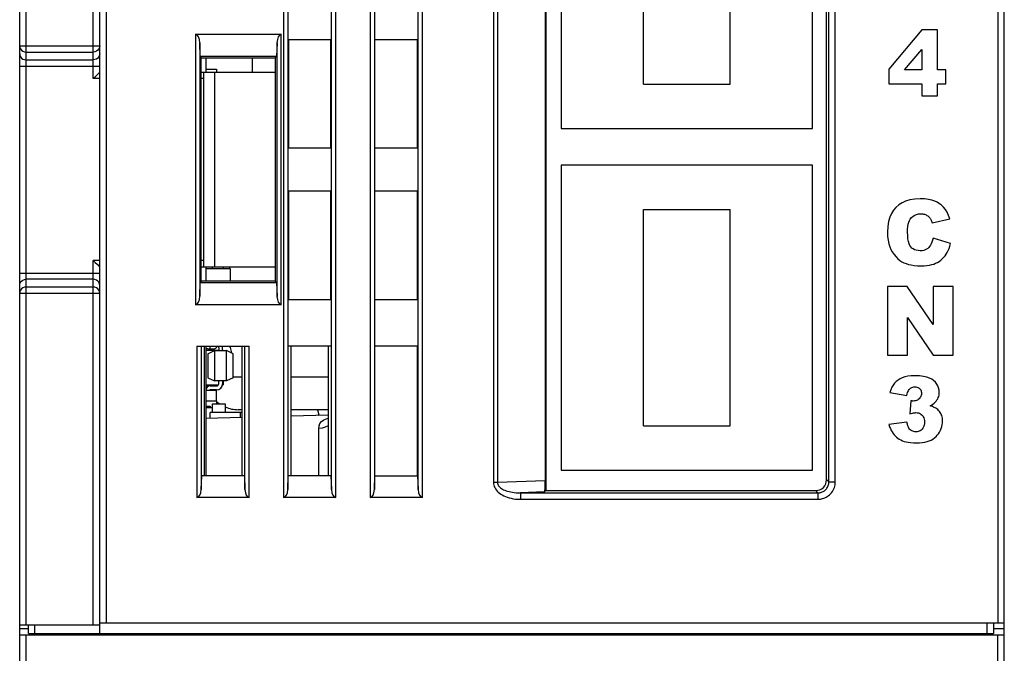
# Model space of a CAD drawing. Header units: millimetres. Extents: x 674 to 3111, y -226 to 595.
# Tile 8 of 47: x 2327 to 2372, y -26 to 3. Entities that reach past the tile are written whole.
import ezdxf

# ---------------------------------------------------------------- set-up
doc = ezdxf.new("R2010")
doc.units = ezdxf.units.MM
doc.header["$LTSCALE"] = 30.734
doc.layers.get('0').update_dxf_attribs({"linetype": 'CONTINUOUS'})
for name, color, linetype in [('02___PRT_ALL_AXES', 7, 'CONTINUOUS'), ('20_ALL_FEATURES', 7, 'CONTINUOUS'), ('ECAD_04022004', 7, 'CONTINUOUS'), ('ECAD_04022014', 7, 'CONTINUOUS'), ('ECAD_04022021', 7, 'CONTINUOUS'), ('ECAD_04050002', 7, 'CONTINUOUS'), ('ECAD_04070001', 7, 'CONTINUOUS'), ('ECAD_05011018', 7, 'CONTINUOUS'), ('ECAD_05020330', 7, 'CONTINUOUS'), ('ECAD_05025209', 7, 'CONTINUOUS'), ('ECAD_06012001', 7, 'CONTINUOUS'), ('ECAD_06012002', 7, 'CONTINUOUS'), ('ECAD_06015013', 7, 'CONTINUOUS'), ('ECAD_09020048', 7, 'CONTINUOUS'), ('ECAD_10011002', 7, 'CONTINUOUS')]:
    doc.layers.add(name, color=color, linetype=linetype)

msp = doc.modelspace()

# ---------------------------------------------------------------- linework, layer by layer
at = {"color": 7, "linetype": 'Continuous'}
for p, q in [((2326.885, -42.238), (2326.885, 101.857)), ((2327.185, -25.088), (2327.185, 101.857)), ((2372.085, 73.454), (2372.085, -24.988)), ((2372.385, -42.238), (2372.385, 73.454)), ((2345.493, -19.198), (2345.493, 24.685)), ((2345.293, -18.826), (2345.293, 24.235)), ((2343.078, 23.947), (2343.078, -19.198)), ((2341.493, -19.198), (2341.493, 23.462)), ((2343.277, 23.619), (2343.277, -18.826)), ((2341.293, -18.826), (2341.293, 23.012)), ((2330.285, 0.162), (2330.285, 22.632)), ((2330.585, -25.538), (2330.585, 22.632)), ((2339.078, 22.724), (2339.078, -19.198)), ((2339.277, 22.396), (2339.277, -18.826)), ((2330.885, 22.055), (2330.885, -24.988)), ((2351.195, 12.802), (2351.195, -18.879)), ((2348.782, 12.433), (2348.782, -18.51)), ((2348.967, 12.433), (2348.967, -18.51)), ((2351.175, 12.343), (2351.175, -18.419)), ((2364.17, -18.374), (2364.17, 12.297)), ((2364.275, -18.479), (2364.275, 12.402)), ((2364.575, -18.479), (2364.575, 12.402)), ((2351.915, 11.962), (2351.915, -2.138)), ((2363.515, -2.138), (2363.515, 11.962)), ((2355.715, -0.088), (2355.715, 9.912)), ((2359.715, -0.088), (2359.715, 9.912)), ((2368.574, 2.413), (2367.055, 0.608)), ((2369.3, 2.413), (2368.574, 2.413)), ((2369.3, 0.569), (2369.3, 2.413)), ((2335.013, 2.212), (2335.013, -10.288)), ((2335.013, 2.212), (2338.975, 2.212)), ((2338.776, 1.822), (2338.759, 1.186)), ((2338.776, -9.899), (2338.776, 1.822)), ((2338.975, -10.288), (2338.975, 2.212)), ((2341.285, 1.962), (2339.285, 1.962)), ((2339.306, 1.962), (2339.306, -3.038)), ((2341.264, -3.038), (2341.264, 1.962)), ((2345.285, 1.962), (2343.285, 1.962)), ((2343.299, -3.038), (2343.299, 1.962)), ((2345.271, -3.038), (2345.271, 1.962)), ((2326.885, 1.678), (2330.585, 1.678)), ((2327.185, 1.393), (2330.285, 1.393)), ((2335.225, 1.186), (2335.213, 1.817)), ((2335.213, 1.817), (2335.213, -9.894)), ((2367.77, 0.569), (2368.574, 1.513)), ((2368.574, 1.513), (2368.574, 0.569)), ((2327.185, 1.03), (2330.285, 1.03)), ((2335.225, 1.186), (2335.265, 1.133)), ((2338.759, 1.186), (2335.225, 1.186)), ((2335.265, -9.21), (2335.265, 1.133)), ((2338.707, 1.103), (2335.265, 1.105)), ((2335.485, 1.105), (2335.485, 0.462)), ((2337.635, 1.104), (2337.635, 0.462)), ((2338.759, 1.186), (2338.707, 1.133)), ((2338.707, -9.21), (2338.707, 1.133)), ((2326.885, 0.746), (2330.585, 0.746)), ((2335.265, 0.462), (2338.707, 0.462)), ((2335.385, 0.462), (2335.385, -8.538)), ((2335.885, 0.462), (2335.885, -8.538)), ((2367.055, 0.608), (2367.055, -0.078)), ((2368.574, 0.569), (2367.77, 0.569)), ((2369.677, 0.569), (2369.3, 0.569)), ((2369.677, -0.078), (2369.677, 0.569)), ((2330.585, 0.162), (2330.285, 0.162)), ((2335.385, 0.162), (2335.265, 0.162)), ((2355.715, -0.088), (2359.715, -0.088)), ((2367.055, -0.078), (2368.574, -0.078)), ((2368.574, -0.078), (2368.574, -0.638)), ((2369.3, -0.078), (2369.677, -0.078)), ((2369.3, -0.638), (2369.3, -0.078)), ((2368.574, -0.638), (2369.3, -0.638)), ((2351.915, -2.138), (2363.515, -2.138)), ((2339.285, -3.038), (2341.285, -3.038)), ((2343.285, -3.038), (2345.285, -3.038)), ((2351.915, -3.838), (2351.915, -17.938)), ((2363.515, -3.838), (2351.915, -3.838)), ((2363.515, -17.938), (2363.515, -3.838)), ((2341.285, -5.038), (2339.285, -5.038)), ((2339.306, -5.038), (2339.306, -10.038)), ((2341.264, -10.038), (2341.264, -5.038)), ((2345.285, -5.038), (2343.285, -5.038)), ((2343.299, -10.038), (2343.299, -5.038)), ((2345.271, -10.038), (2345.271, -5.038)), ((2355.715, -15.888), (2355.715, -5.888)), ((2355.715, -5.888), (2359.715, -5.888)), ((2359.715, -15.888), (2359.715, -5.888)), ((2369.056, -6.502), (2369.875, -6.32)), ((2369.904, -7.456), (2369.091, -7.21)), ((2330.285, -25.088), (2330.285, -8.238)), ((2330.585, -8.238), (2330.285, -8.238)), ((2335.385, -8.238), (2335.265, -8.238)), ((2335.265, -8.538), (2338.707, -8.538)), ((2335.485, -8.538), (2335.485, -9.181)), ((2326.885, -8.822), (2330.585, -8.822)), ((2330.285, -9.107), (2327.185, -9.107)), ((2330.285, -9.47), (2327.185, -9.47)), ((2335.213, -9.894), (2335.225, -9.262)), ((2335.265, -9.21), (2335.225, -9.262)), ((2335.225, -9.262), (2338.759, -9.262)), ((2335.265, -9.181), (2338.707, -9.18)), ((2338.759, -9.262), (2338.707, -9.21)), ((2338.759, -9.262), (2338.776, -9.899)), ((2367.903, -9.438), (2366.985, -9.438)), ((2366.985, -9.438), (2366.985, -12.618)), ((2369.1, -11.2), (2367.903, -9.438)), ((2370.027, -9.438), (2369.1, -9.438)), ((2369.1, -9.438), (2369.1, -11.2)), ((2370.027, -12.618), (2370.027, -9.438)), ((2326.885, -9.754), (2330.585, -9.754)), ((2338.975, -10.288), (2335.013, -10.288)), ((2339.285, -10.038), (2341.285, -10.038)), ((2343.285, -10.038), (2345.285, -10.038)), ((2367.91, -12.618), (2367.91, -10.874)), ((2367.91, -10.874), (2369.1, -12.618)), ((2335.078, -12.198), (2335.078, -19.198)), ((2335.078, -12.198), (2337.493, -12.198)), ((2335.277, -12.198), (2335.277, -18.826)), ((2335.407, -12.198), (2335.407, -18.198)), ((2335.485, -12.198), (2335.485, -18.198)), ((2337.163, -18.198), (2337.163, -12.198)), ((2337.293, -18.826), (2337.293, -12.198)), ((2337.493, -19.198), (2337.493, -12.198)), ((2341.285, -12.198), (2339.285, -12.198)), ((2339.41, -12.198), (2339.41, -18.198)), ((2341.16, -18.198), (2341.16, -12.198)), ((2345.285, -12.198), (2343.285, -12.198)), ((2343.299, -18.198), (2343.299, -12.198)), ((2345.271, -18.198), (2345.271, -12.198)), ((2366.985, -12.618), (2367.91, -12.618)), ((2369.1, -12.618), (2370.027, -12.618)), ((2367.1, -14.345), (2367.888, -14.486)), ((2368.068, -14.727), (2368.025, -15.323)), ((2341.16, -15.39), (2339.41, -15.435)), ((2337.163, -15.494), (2335.485, -15.538)), ((2355.715, -15.888), (2359.715, -15.888)), ((2367.888, -15.716), (2367.055, -15.826)), ((2340.706, -18.198), (2340.706, -16.004)), ((2335.277, -18.826), (2335.299, -18.198)), ((2337.271, -18.198), (2335.299, -18.198)), ((2337.271, -18.198), (2337.293, -18.826)), ((2339.277, -18.826), (2339.299, -18.198)), ((2341.271, -18.198), (2339.299, -18.198)), ((2341.271, -18.198), (2341.293, -18.826)), ((2343.277, -18.826), (2343.299, -18.198)), ((2343.299, -18.198), (2345.271, -18.198)), ((2345.271, -18.198), (2345.293, -18.826)), ((2351.915, -17.938), (2363.515, -17.938)), ((2348.967, -18.51), (2348.782, -18.51)), ((2351.175, -18.419), (2348.967, -18.51)), ((2364.275, -18.479), (2364.17, -18.374)), ((2364.275, -18.479), (2364.575, -18.479)), ((2351.141, -18.932), (2350.027, -18.978)), ((2350.027, -18.978), (2350.027, -19.278)), ((2350.027, -18.978), (2363.776, -18.978)), ((2351.195, -18.879), (2351.141, -18.932)), ((2351.195, -18.879), (2363.671, -18.873)), ((2363.776, -18.978), (2363.671, -18.873)), ((2363.776, -18.978), (2363.776, -19.278)), ((2337.493, -19.198), (2335.078, -19.198)), ((2341.493, -19.198), (2339.078, -19.198)), ((2345.493, -19.198), (2343.078, -19.198)), ((2350.027, -19.278), (2363.776, -19.278)), ((2330.585, -24.988), (2372.385, -24.988)), ((2371.585, -24.988), (2371.585, -25.488)), ((2371.885, -24.988), (2371.885, -25.488)), ((2326.885, -25.088), (2330.585, -25.088)), ((2326.885, -25.25), (2327.285, -25.25)), ((2327.285, -25.488), (2327.285, -25.088)), ((2327.585, -25.488), (2327.585, -25.088)), ((2371.885, -25.25), (2372.385, -25.25)), ((2326.885, -25.538), (2372.385, -25.538)), ((2327.185, -42.538), (2327.185, -25.538)), ((2327.285, -25.488), (2371.885, -25.488)), ((2328.485, -25.538), (2328.485, -25.488)), ((2329.485, -25.538), (2329.485, -25.488)), ((2369.785, -25.538), (2369.785, -25.488)), ((2370.785, -25.538), (2370.785, -25.488)), ((2372.085, -42.538), (2372.085, -25.538))]:
    msp.add_line(p, q, dxfattribs=at)
for points in [[(2326.885, 1.678), (2326.895, 1.605), (2326.925, 1.537), (2326.972, 1.478), (2327.035, 1.432), (2327.107, 1.403), (2327.185, 1.393)], [(2330.585, 1.678), (2330.576, 1.605), (2330.546, 1.537), (2330.499, 1.478), (2330.436, 1.432), (2330.364, 1.403), (2330.285, 1.393)], [(2326.885, 1.315), (2326.896, 1.241), (2326.926, 1.172), (2326.973, 1.114), (2327.035, 1.068), (2327.108, 1.04), (2327.185, 1.03)], [(2330.435, 1.068), (2330.363, 1.04), (2330.285, 1.03)], [(2330.585, 1.315), (2330.575, 1.241), (2330.545, 1.172), (2330.498, 1.114), (2330.435, 1.068)], [(2330.462, 0.338), (2330.497, 0.374), (2330.528, 0.405), (2330.553, 0.429), (2330.571, 0.447), (2330.582, 0.458), (2330.585, 0.462)], [(2330.285, 0.162), (2330.332, 0.209), (2330.378, 0.254), (2330.462, 0.338)], [(2368.502, -5.387), (2368.246, -5.403), (2368.02, -5.44), (2367.826, -5.5), (2367.658, -5.579), (2367.508, -5.675), (2367.38, -5.788)], [(2369.392, -5.617), (2369.29, -5.553), (2369.17, -5.498), (2369.034, -5.452), (2368.878, -5.417), (2368.701, -5.396), (2368.502, -5.387)], [(2367.38, -5.788), (2367.269, -5.916), (2367.174, -6.067), (2367.096, -6.238), (2367.037, -6.436), (2367.001, -6.668), (2366.985, -6.932)], [(2369.875, -6.32), (2369.811, -6.156), (2369.74, -6.012), (2369.662, -5.889), (2369.577, -5.783), (2369.487, -5.692), (2369.392, -5.617)], [(2367.915, -6.926), (2367.919, -6.787), (2367.93, -6.665), (2367.949, -6.561), (2367.974, -6.472), (2368.005, -6.396), (2368.04, -6.334)], [(2368.04, -6.334), (2368.102, -6.256), (2368.17, -6.193), (2368.244, -6.145), (2368.326, -6.111), (2368.42, -6.089), (2368.524, -6.081)], [(2368.524, -6.081), (2368.57, -6.083), (2368.614, -6.088), (2368.657, -6.096), (2368.698, -6.107), (2368.737, -6.122), (2368.775, -6.139)], [(2368.775, -6.139), (2368.81, -6.159), (2368.844, -6.181), (2368.876, -6.206), (2368.907, -6.235), (2368.937, -6.267), (2368.965, -6.302)], [(2368.965, -6.302), (2368.98, -6.324), (2368.995, -6.351), (2369.011, -6.381), (2369.026, -6.417), (2369.041, -6.457), (2369.056, -6.502)], [(2366.985, -6.932), (2366.994, -7.129), (2367.014, -7.307), (2367.048, -7.466), (2367.092, -7.609), (2367.146, -7.736), (2367.21, -7.849)], [(2368.065, -7.61), (2368.023, -7.549), (2367.987, -7.469), (2367.957, -7.369), (2367.934, -7.247), (2367.92, -7.099), (2367.915, -6.926)], [(2369.091, -7.21), (2369.066, -7.308), (2369.038, -7.396), (2369.006, -7.472), (2368.971, -7.539), (2368.933, -7.596), (2368.893, -7.645)], [(2368.492, -7.794), (2368.398, -7.787), (2368.314, -7.771), (2368.241, -7.745), (2368.176, -7.71), (2368.118, -7.665), (2368.065, -7.61)], [(2368.893, -7.645), (2368.848, -7.687), (2368.795, -7.723), (2368.735, -7.753), (2368.665, -7.775), (2368.583, -7.788), (2368.492, -7.794)], [(2369.646, -8.027), (2369.698, -7.954), (2369.747, -7.872), (2369.792, -7.783), (2369.834, -7.684), (2369.871, -7.575), (2369.904, -7.456)], [(2367.21, -7.849), (2367.295, -7.971), (2367.382, -8.076), (2367.47, -8.165), (2367.56, -8.239), (2367.652, -8.3), (2367.745, -8.347)], [(2369.208, -8.373), (2369.293, -8.33), (2369.373, -8.282), (2369.447, -8.229), (2369.517, -8.169), (2369.583, -8.101), (2369.646, -8.027)], [(2330.285, -8.238), (2330.333, -8.285), (2330.378, -8.331), (2330.462, -8.414)], [(2330.462, -8.414), (2330.497, -8.45), (2330.528, -8.481), (2330.553, -8.506), (2330.571, -8.524), (2330.582, -8.535), (2330.585, -8.538)], [(2367.745, -8.347), (2367.844, -8.388), (2367.956, -8.422), (2368.081, -8.45), (2368.22, -8.471), (2368.375, -8.484), (2368.545, -8.489)], [(2368.545, -8.489), (2368.684, -8.485), (2368.811, -8.475), (2368.926, -8.458), (2369.03, -8.434), (2369.124, -8.406), (2369.208, -8.373)], [(2326.885, -9.391), (2326.896, -9.318), (2326.926, -9.249), (2326.973, -9.19), (2327.035, -9.145), (2327.108, -9.116), (2327.185, -9.107)], [(2327.185, -9.47), (2327.108, -9.48), (2327.035, -9.508), (2326.973, -9.553), (2326.926, -9.612), (2326.896, -9.681), (2326.885, -9.754)], [(2330.435, -9.145), (2330.363, -9.116), (2330.285, -9.107)], [(2330.585, -9.754), (2330.576, -9.682), (2330.546, -9.614), (2330.499, -9.554), (2330.436, -9.508), (2330.364, -9.48), (2330.285, -9.47)], [(2330.585, -9.391), (2330.575, -9.318), (2330.545, -9.249), (2330.498, -9.19), (2330.435, -9.145)], [(2368.269, -13.567), (2368.089, -13.575), (2367.93, -13.593), (2367.791, -13.624), (2367.67, -13.664), (2367.566, -13.712), (2367.478, -13.768)], [(2369.117, -13.787), (2369.034, -13.726), (2368.928, -13.674), (2368.803, -13.63), (2368.653, -13.596), (2368.474, -13.576), (2368.269, -13.567)], [(2367.478, -13.768), (2367.393, -13.837), (2367.317, -13.916), (2367.25, -14.003), (2367.192, -14.103), (2367.142, -14.217), (2367.1, -14.345)], [(2368.013, -14.175), (2368.045, -14.148), (2368.079, -14.126), (2368.116, -14.109), (2368.157, -14.096), (2368.203, -14.088), (2368.253, -14.085)], [(2368.253, -14.085), (2368.301, -14.088), (2368.345, -14.095), (2368.384, -14.108), (2368.419, -14.124), (2368.45, -14.144), (2368.477, -14.168)], [(2369.38, -14.336), (2369.372, -14.228), (2369.351, -14.127), (2369.316, -14.036), (2369.266, -13.95), (2369.2, -13.867), (2369.117, -13.787)], [(2367.888, -14.486), (2367.902, -14.41), (2367.919, -14.345), (2367.939, -14.289), (2367.962, -14.243), (2367.986, -14.205), (2368.013, -14.175)], [(2368.56, -14.386), (2368.556, -14.433), (2368.547, -14.477), (2368.533, -14.518), (2368.512, -14.557), (2368.484, -14.596), (2368.449, -14.633)], [(2368.477, -14.168), (2368.501, -14.195), (2368.521, -14.226), (2368.537, -14.26), (2368.549, -14.297), (2368.557, -14.339), (2368.56, -14.386)], [(2369.274, -14.688), (2369.306, -14.634), (2369.333, -14.578), (2369.354, -14.521), (2369.368, -14.463), (2369.377, -14.401), (2369.38, -14.336)], [(2368.177, -14.738), (2368.162, -14.737), (2368.146, -14.737), (2368.129, -14.735), (2368.11, -14.734), (2368.09, -14.731), (2368.068, -14.727)], [(2368.449, -14.633), (2368.411, -14.665), (2368.37, -14.691), (2368.327, -14.711), (2368.282, -14.725), (2368.231, -14.734), (2368.177, -14.738)], [(2368.952, -14.965), (2369.025, -14.922), (2369.09, -14.877), (2369.147, -14.831), (2369.196, -14.785), (2369.238, -14.737), (2369.274, -14.688)], [(2369.218, -15.066), (2369.187, -15.048), (2369.151, -15.031), (2369.109, -15.013), (2369.063, -14.997), (2369.01, -14.98), (2368.952, -14.965)], [(2368.025, -15.323), (2368.083, -15.307), (2368.136, -15.295), (2368.183, -15.285), (2368.225, -15.279), (2368.263, -15.275), (2368.296, -15.274)], [(2368.296, -15.274), (2368.358, -15.278), (2368.415, -15.288), (2368.464, -15.304), (2368.509, -15.327), (2368.549, -15.355), (2368.586, -15.389)], [(2368.586, -15.389), (2368.617, -15.427), (2368.643, -15.471), (2368.665, -15.52), (2368.681, -15.576), (2368.691, -15.64), (2368.695, -15.712)], [(2369.45, -15.309), (2369.42, -15.26), (2369.387, -15.214), (2369.35, -15.172), (2369.31, -15.134), (2369.266, -15.098), (2369.218, -15.066)], [(2369.534, -15.667), (2369.531, -15.595), (2369.523, -15.528), (2369.511, -15.467), (2369.494, -15.41), (2369.474, -15.357), (2369.45, -15.309)], [(2340.706, -16.004), (2340.717, -15.887), (2340.76, -15.782), (2340.833, -15.689), (2340.942, -15.609), (2341.091, -15.542), (2341.16, -15.523)], [(2341.16, -15.876), (2341.141, -15.889), (2341.006, -15.95), (2340.859, -15.989), (2340.706, -16.004)], [(2367.055, -15.826), (2367.086, -15.923), (2367.121, -16.013), (2367.158, -16.094), (2367.199, -16.167), (2367.243, -16.233), (2367.289, -16.293)], [(2368.04, -16.066), (2368.009, -16.033), (2367.981, -15.99), (2367.954, -15.938), (2367.93, -15.876), (2367.908, -15.802), (2367.888, -15.716)], [(2368.695, -15.712), (2368.69, -15.782), (2368.68, -15.846), (2368.664, -15.902), (2368.642, -15.953), (2368.615, -15.998), (2368.582, -16.039)], [(2369.396, -16.17), (2369.439, -16.085), (2369.474, -16.001), (2369.5, -15.918), (2369.519, -15.835), (2369.53, -15.751), (2369.534, -15.667)], [(2367.289, -16.293), (2367.342, -16.352), (2367.4, -16.406), (2367.461, -16.455), (2367.528, -16.498), (2367.6, -16.538), (2367.678, -16.573)], [(2368.304, -16.162), (2368.249, -16.159), (2368.198, -16.15), (2368.153, -16.137), (2368.112, -16.118), (2368.074, -16.094), (2368.04, -16.066)], [(2368.582, -16.039), (2368.543, -16.077), (2368.501, -16.108), (2368.457, -16.131), (2368.41, -16.148), (2368.359, -16.158), (2368.304, -16.162)], [(2369.001, -16.54), (2369.085, -16.493), (2369.16, -16.441), (2369.229, -16.383), (2369.29, -16.319), (2369.346, -16.248), (2369.396, -16.17)], [(2367.678, -16.573), (2367.755, -16.601), (2367.843, -16.624), (2367.944, -16.643), (2368.057, -16.657), (2368.184, -16.666), (2368.324, -16.669)], [(2368.324, -16.669), (2368.469, -16.665), (2368.601, -16.653), (2368.719, -16.633), (2368.824, -16.607), (2368.919, -16.576), (2369.001, -16.54)], [(2348.782, -18.51), (2348.786, -18.569), (2348.796, -18.627), (2348.813, -18.684), (2348.837, -18.74), (2348.869, -18.795), (2348.906, -18.848), (2348.95, -18.899), (2348.999, -18.947), (2349.054, -18.993), (2349.115, -19.037), (2349.182, -19.077), (2349.254, -19.115), (2349.331, -19.15), (2349.414, -19.181), (2349.503, -19.208), (2349.596, -19.232), (2349.695, -19.251), (2349.8, -19.265), (2349.91, -19.274), (2350.027, -19.278)], [(2348.967, -18.51), (2348.969, -18.546), (2348.978, -18.583), (2348.992, -18.618), (2349.012, -18.653), (2349.038, -18.687), (2349.07, -18.72), (2349.107, -18.751), (2349.149, -18.781), (2349.196, -18.809), (2349.248, -18.836), (2349.304, -18.861), (2349.366, -18.884), (2349.432, -18.905), (2349.503, -18.923), (2349.578, -18.94), (2349.658, -18.953), (2349.743, -18.964), (2349.833, -18.973), (2349.927, -18.977), (2350.027, -18.978)], [(2363.776, -19.278), (2363.83, -19.276), (2363.884, -19.27), (2363.937, -19.261), (2363.991, -19.248), (2364.043, -19.232), (2364.096, -19.211), (2364.149, -19.186), (2364.201, -19.155), (2364.253, -19.12), (2364.304, -19.079), (2364.353, -19.032), (2364.398, -18.981), (2364.439, -18.924), (2364.476, -18.864), (2364.507, -18.802), (2364.532, -18.737), (2364.551, -18.671), (2364.565, -18.606), (2364.573, -18.542), (2364.575, -18.479)], [(2363.776, -18.978), (2363.81, -18.977), (2363.844, -18.974), (2363.877, -18.968), (2363.91, -18.96), (2363.943, -18.95), (2363.976, -18.937), (2364.009, -18.921), (2364.042, -18.902), (2364.075, -18.88), (2364.106, -18.854), (2364.137, -18.825), (2364.165, -18.793), (2364.191, -18.758), (2364.214, -18.72), (2364.233, -18.681), (2364.249, -18.64), (2364.261, -18.599), (2364.269, -18.558), (2364.274, -18.518), (2364.275, -18.479)]]:
    msp.add_lwpolyline(points, dxfattribs=at)
for centre, major_axis, ratio, start_param, end_param in [((2335.013, 1.801), (0, 0.411), 0.486582, -1.530818, 0), ((2338.975, 1.801), (0, 0.411), 0.486582, 0, 1.518436), ((2335.013, -9.877), (0, 0.411), 0.486582, -3.141593, -1.610775), ((2338.975, -9.877), (0, 0.411), 0.486582, -4.660029, -3.141593), ((2351.14, -18.433), (0.001, 0.5), 0.069304, -3.072129, -1.542559), ((2363.67, -18.372), (-0.318, 0.388), 0.997676, -3.826754, -2.258697), ((2335.078, -18.798), (0, 0.4), 0.5, -3.141593, -1.640609), ((2337.493, -18.798), (0, 0.4), 0.5, -4.642576, -3.141593), ((2339.078, -18.798), (0, 0.4), 0.5, -3.141593, -1.640609), ((2341.493, -18.798), (0, 0.4), 0.5, -4.642576, -3.141593), ((2343.078, -18.798), (0, 0.4), 0.5, -3.141593, -1.640609), ((2345.493, -18.798), (0, 0.4), 0.5, -4.642576, -3.141593)]:
    msp.add_ellipse(centre, major_axis=major_axis, ratio=ratio, start_param=start_param, end_param=end_param, dxfattribs=at)
at = {"layer": '02___PRT_ALL_AXES', "color": 7, "linetype": 'Continuous'}
for p, q in [((2336.385, -14.868), (2336.385, -15.268)), ((2337.163, -15.268), (2337.085, -15.268))]:
    msp.add_line(p, q, dxfattribs=at)
at = {"layer": '20_ALL_FEATURES', "color": 7, "linetype": 'Continuous'}
for q in [(2335.785, -15.267), (2336.385, -14.868)]:
    msp.add_line((2335.785, -14.868), q, dxfattribs=at)
at = {"layer": 'ECAD_04022004', "color": 7, "linetype": 'Continuous'}
msp.add_line((2335.485, -15.034), (2335.785, -15.034), dxfattribs=at)
at = {"layer": 'ECAD_04022014', "color": 7, "linetype": 'Continuous'}
for p, q in [((2335.485, 0.6), (2335.985, 0.6)), ((2335.985, 0.6), (2335.985, 0.462))]:
    msp.add_line(p, q, dxfattribs=at)
at = {"layer": 'ECAD_04022021', "color": 7, "linetype": 'Continuous'}
for p, q in [((2335.485, -14.981), (2335.685, -14.981)), ((2335.685, -14.981), (2335.685, -15.034)), ((2335.985, -14.735), (2335.985, -14.868))]:
    msp.add_line(p, q, dxfattribs=at)
at = {"layer": 'ECAD_04050002', "color": 7, "linetype": 'Continuous'}
for p, q in [((2335.685, -12.32), (2335.685, -12.198)), ((2337.163, -13.638), (2336.745, -13.638)), ((2341.16, -13.638), (2339.41, -13.638)), ((2337.163, -15.138), (2336.985, -15.138)), ((2341.16, -15.138), (2339.41, -15.138))]:
    msp.add_line(p, q, dxfattribs=at)
msp.add_lwpolyline([(2336.568, -12.198), (2336.577, -12.214), (2336.604, -12.267), (2336.628, -12.324), (2336.648, -12.384), (2336.665, -12.447), (2336.677, -12.511), (2336.678, -12.526)], dxfattribs=at)
for start, end in [(193.3522, 197.4521), (228.1284, 235.1464), (246.402, 270)]:
    msp.add_arc((2336.985, -13.638), 1.5, start, end, dxfattribs=at)
at = {"layer": 'ECAD_04070001', "color": 7, "linetype": 'Continuous'}
msp.add_lwpolyline([(2340.644, -15.138), (2340.645, -15.146), (2340.714, -15.377), (2340.723, -15.401)], dxfattribs=at)
at = {"layer": 'ECAD_05011018', "color": 7, "linetype": 'Continuous'}
for p, q in [((2335.685, -15.533), (2335.685, -15.267)), ((2337.085, -15.267), (2335.685, -15.267)), ((2337.085, -15.496), (2337.085, -15.267))]:
    msp.add_line(p, q, dxfattribs=at)
at = {"layer": 'ECAD_05020330', "color": 7, "linetype": 'Continuous'}
for p, q in [((2335.485, -14.235), (2335.985, -14.235)), ((2335.985, -14.735), (2335.985, -14.235)), ((2335.485, -14.735), (2335.985, -14.735))]:
    msp.add_line(p, q, dxfattribs=at)
at = {"layer": 'ECAD_05025209', "color": 7, "linetype": 'Continuous'}
for p, q in [((2335.485, -12.384), (2336.085, -12.384)), ((2336.265, -12.384), (2336.285, -12.384)), ((2336.285, -12.384), (2336.285, -12.409)), ((2335.485, -13.984), (2336.075, -13.984)), ((2336.261, -13.984), (2336.285, -13.984)), ((2336.285, -13.809), (2336.285, -13.984))]:
    msp.add_line(p, q, dxfattribs=at)
at = {"layer": 'ECAD_06012001', "color": 7, "linetype": 'Continuous'}
msp.add_line((2335.785, -8.538), (2335.785, -8.616), dxfattribs=at)
at = {"layer": 'ECAD_06012002', "color": 7, "linetype": 'Continuous'}
for p, q in [((2336.085, -12.279), (2336.085, -12.409)), ((2336.265, -12.409), (2336.265, -12.279)), ((2335.585, -12.559), (2335.885, -12.409)), ((2335.585, -12.559), (2335.585, -13.659)), ((2335.885, -12.409), (2335.885, -13.809)), ((2335.885, -12.409), (2336.445, -12.409)), ((2336.445, -13.809), (2336.445, -12.409)), ((2336.745, -12.559), (2336.445, -12.409)), ((2336.745, -13.659), (2336.745, -12.559)), ((2335.585, -13.659), (2335.885, -13.809)), ((2335.685, -14.039), (2335.985, -14.039)), ((2336.445, -13.809), (2335.885, -13.809)), ((2336.085, -13.939), (2336.085, -13.809)), ((2336.265, -13.809), (2336.265, -13.939)), ((2336.745, -13.659), (2336.445, -13.809)), ((2335.985, -14.219), (2335.685, -14.219))]:
    msp.add_line(p, q, dxfattribs=at)
for centre, radius, start, end in [((2335.985, -12.279), 0.1, 0, 54.0848), ((2335.985, -12.279), 0.28, 0, 16.8278), ((2335.685, -14.239), 0.2, 90, 178.8518), ((2335.985, -13.939), 0.28, 270, 0), ((2335.985, -13.939), 0.1, 270, 0), ((2335.685, -14.239), 0.02, 90, 168.5143)]:
    msp.add_arc(centre, radius, start, end, dxfattribs=at)
at = {"layer": 'ECAD_06015013', "color": 7, "linetype": 'Continuous'}
msp.add_line((2335.585, -12.32), (2335.885, -12.32), dxfattribs=at)
for centre, radius, start, end in [((2335.885, -12.22), 0.1, 270, 0), ((2335.585, -12.52), 0.2, 90, 120)]:
    msp.add_arc(centre, radius, start, end, dxfattribs=at)
at = {"layer": 'ECAD_09020048', "color": 7, "linetype": 'Continuous'}
for p, q in [((2335.485, -8.616), (2336.605, -8.616)), ((2336.605, -8.616), (2336.605, -9.181))]:
    msp.add_line(p, q, dxfattribs=at)
at = {"layer": 'ECAD_10011002', "color": 7, "linetype": 'Continuous'}
for p, q in [((2336.285, -8.538), (2336.285, -8.616)), ((2336.585, -8.538), (2336.585, -8.616))]:
    msp.add_line(p, q, dxfattribs=at)

doc.saveas('drawing.dxf')
